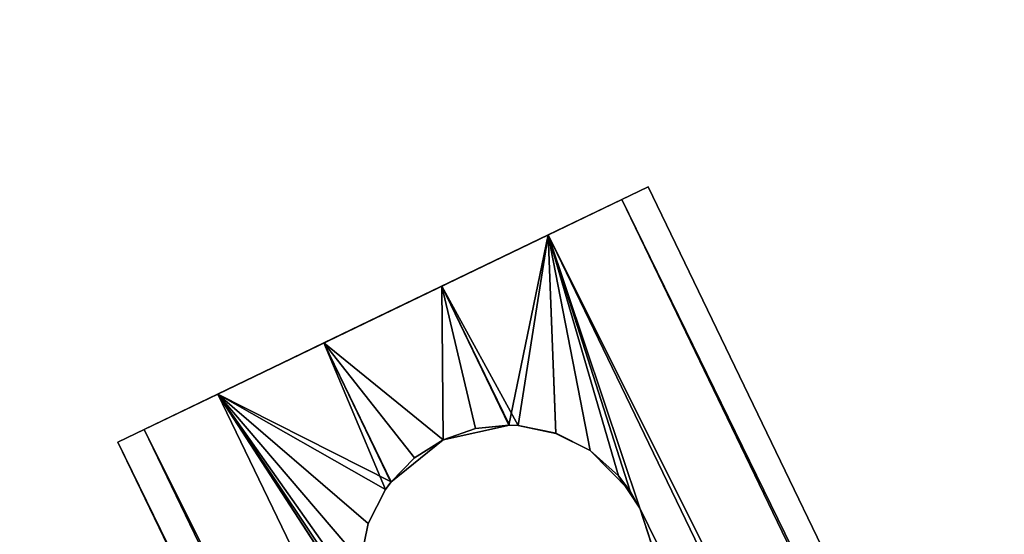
# Model space of a CAD drawing. Header units: millimetres. Extents: x 19 to 320, y 30 to 331.
# Tile 57 of 141: x 215.19 to 221.88, y 80.32 to 83.82. Entities that reach past the tile are written whole.
import ezdxf

# ---------------------------------------------------------------- set-up
doc = ezdxf.new("R2010")
doc.units = ezdxf.units.MM
doc.header["$LTSCALE"] = 25.4
doc.layers.get('0').update_dxf_attribs({"true_color": 0xff5454})

# ---------------------------------------------------------------- blocks, each defined once
blk = doc.blocks.new('CAMERON-9685.STL')
at = {"color": 254, "true_color": 0xe3e2e8}
mesh = blk.add_polyface(dxfattribs=at)
corners = [(24.1745, 143.2545, 391.3453), (20.1286, 172.4337, 391.3453), (19.6294, 172.4055, 391.3453), (24.6586, 143.3796, 391.3453), (34.3194, 115.5504, 391.3453), (34.7698, 115.7675, 391.3453), (49.6741, 90.3578, 391.3453), (50.0735, 90.6586, 391.3453), (69.6487, 68.6448, 391.3453), (69.9817, 69.0177, 391.3453), (93.4754, 51.2459, 391.3453), (93.7293, 51.6766, 391.3453), (120.2387, 38.8296, 391.3453), (120.4036, 39.3016, 391.3453), (148.91, 31.8732, 391.3453), (148.9797, 32.3683, 391.3453), (178.3875, 30.6439, 391.3453), (178.3593, 31.1431, 391.3453), (207.4134, 35.6731, 391.3453), (207.5385, 35.189, 391.3453), (235.0255, 45.7843, 391.3453), (235.2426, 45.3339, 391.3453), (260.1344, 61.088, 391.3453), (260.4352, 60.6886, 391.3453), (281.7753, 80.9962, 391.3453), (282.1482, 80.6632, 391.3453), (299.1164, 104.7438, 391.3453), (299.5472, 104.4899, 391.3453), (311.4914, 131.4181, 391.3453), (311.9634, 131.2532, 391.3453), (318.4247, 159.9942, 391.3453), (318.9199, 159.9245, 391.3453), (319.6499, 189.3738, 391.3453), (320.1491, 189.402, 391.3453), (20.8587, 201.883, 391.3453), (21.3538, 201.8133, 391.3453), (27.8151, 230.5543, 391.3453), (28.2871, 230.3894, 391.3453), (40.2314, 257.3176, 391.3453), (40.6621, 257.0638, 391.3453), (57.6303, 281.1443, 391.3453), (58.0033, 280.8113, 391.3453), (79.3433, 301.1189, 391.3453), (79.6441, 300.7195, 391.3453), (104.5359, 316.4736, 391.3453), (104.7531, 316.0232, 391.3453), (132.24, 326.6185, 391.3453), (132.3651, 326.1344, 391.3453), (161.391, 331.1636, 391.3453), (161.4192, 330.6644, 391.3453), (190.8685, 329.9344, 391.3453), (190.7988, 329.4392, 391.3453), (219.3749, 322.5059, 391.3453), (219.5399, 322.9779, 391.3453), (246.0493, 310.1309, 391.3453), (246.3031, 310.5616, 391.3453), (269.7968, 292.7898, 391.3453), (270.1299, 293.1627, 391.3453), (289.705, 271.1489, 391.3453), (290.1044, 271.4497, 391.3453), (305.0088, 246.04, 391.3453), (305.4591, 246.2571, 391.3453), (315.1199, 218.4279, 391.3453), (315.604, 218.553, 391.3453)]
mesh.append_faces([[corners[k] for k in face] for face in [(0, 1, 2), (1, 0, 3), (3, 4, 5), (5, 6, 7), (7, 8, 9), (9, 10, 11), (11, 12, 13), (13, 14, 15), (15, 16, 17), (17, 16, 18), (18, 19, 20), (20, 21, 22), (22, 23, 24), (24, 25, 26), (26, 27, 28), (28, 29, 30), (30, 31, 32), (34, 35, 36), (36, 37, 38), (38, 39, 40), (40, 41, 42), (42, 43, 44), (44, 45, 46), (46, 47, 48), (48, 49, 50), (50, 52, 53), (53, 54, 55), (55, 56, 57), (57, 58, 59), (59, 60, 61), (61, 62, 63), (63, 32, 33)]], dxfattribs={"vtx0": -1, "vtx1": -1, "color": 254})
mesh.append_faces([[corners[k] for k in face] for face in [(3, 0, 4), (5, 4, 6), (7, 6, 8), (9, 8, 10), (11, 10, 12), (13, 12, 14), (15, 14, 16), (18, 16, 19), (20, 19, 21), (22, 21, 23), (24, 23, 25), (26, 25, 27), (28, 27, 29), (30, 29, 31), (32, 31, 33), (1, 34, 2), (34, 1, 35), (36, 35, 37), (38, 37, 39), (40, 39, 41), (42, 41, 43), (44, 43, 45), (46, 45, 47), (48, 47, 49), (50, 49, 51), (50, 51, 52), (53, 52, 54), (55, 54, 56), (57, 56, 58), (59, 58, 60), (61, 60, 62), (63, 62, 32)]], dxfattribs={"vtx0": -1, "vtx2": -1, "color": 254})
at = {"color": 7, "true_color": 0xffffff}
mesh = blk.add_polyface(dxfattribs=at)
corners = [(26.1322, 143.7604, 8.8453), (22.8609, 201.6012, 8.8453), (21.6482, 172.5197, 8.8453), (29.7239, 229.8873, 8.8453), (36.1408, 116.4284, 8.8453), (41.9733, 256.291, 8.8453), (51.2892, 91.5743, 8.8453), (59.1385, 279.7976, 8.8453), (70.9954, 70.153, 8.8453), (80.5598, 299.5038, 8.8453), (94.502, 52.9878, 8.8453), (105.414, 314.6522, 8.8453), (120.9057, 40.7384, 8.8453), (132.7459, 324.6608, 8.8453), (149.1918, 33.8754, 8.8453), (161.5052, 329.1449, 8.8453), (178.2733, 32.6626, 8.8453), (190.5867, 327.9321, 8.8453), (207.0327, 37.1467, 8.8453), (218.8728, 321.0691, 8.8453), (234.3646, 47.1553, 8.8453), (245.2765, 308.8197, 8.8453), (259.2187, 62.3037, 8.8453), (268.7831, 291.6545, 8.8453), (280.64, 82.0099, 8.8453), (288.4893, 270.2332, 8.8453), (297.8052, 105.5165, 8.8453), (303.6378, 245.3791, 8.8453), (310.0547, 131.9202, 8.8453), (313.6463, 218.0471, 8.8453), (316.9176, 160.2063, 8.8453), (318.1304, 189.2878, 8.8453)]
mesh.append_faces([[corners[k] for k in face] for face in [(0, 1, 2), (29, 30, 31)]], dxfattribs={"vtx0": -1, "color": 7})
mesh.append_faces([[corners[k] for k in face] for face in [(1, 0, 3), (3, 4, 5), (5, 6, 7), (7, 8, 9), (9, 10, 11), (11, 12, 13), (13, 14, 15), (15, 16, 17), (17, 18, 19), (19, 20, 21), (21, 22, 23), (23, 24, 25), (25, 26, 27), (27, 28, 29)]], dxfattribs={"vtx0": -1, "vtx1": -1, "color": 7})
mesh.append_faces([[corners[k] for k in face] for face in [(3, 0, 4), (5, 4, 6), (7, 6, 8), (9, 8, 10), (11, 10, 12), (13, 12, 14), (15, 14, 16), (17, 16, 18), (19, 18, 20), (21, 20, 22), (23, 22, 24), (25, 24, 26), (27, 26, 28), (29, 28, 30)]], dxfattribs={"vtx0": -1, "vtx2": -1, "color": 7})
mesh = blk.add_polyface(dxfattribs=at)
corners = [(24.274, 201.4023, 8.3453), (27.5138, 144.1173, 8.3453), (23.0729, 172.6002, 8.3453), (31.071, 229.4165, 8.3453), (37.4262, 117.0481, 8.3453), (43.2027, 255.5665, 8.3453), (52.4291, 92.4328, 8.3453), (60.2029, 278.8471, 8.3453), (71.9459, 71.2174, 8.3453), (81.4183, 298.3639, 8.3453), (95.2266, 54.2172, 8.3453), (106.0336, 313.3668, 8.3453), (121.3765, 42.0855, 8.3453), (133.1028, 323.2792, 8.3453), (149.3908, 35.2885, 8.3453), (161.5858, 327.7201, 8.3453), (178.1928, 34.0874, 8.3453), (190.3878, 326.519, 8.3453), (206.6757, 38.5283, 8.3453), (218.402, 319.722, 8.3453), (233.7449, 48.4407, 8.3453), (244.552, 307.5903, 8.3453), (258.3602, 63.4436, 8.3453), (267.8327, 290.5901, 8.3453), (279.5756, 82.9603, 8.3453), (287.3495, 269.3747, 8.3453), (296.5758, 106.2411, 8.3453), (302.3523, 244.7594, 8.3453), (308.7076, 132.391, 8.3453), (312.2647, 217.6902, 8.3453), (315.5045, 160.4052, 8.3453), (316.7057, 189.2073, 8.3453)]
mesh.append_faces([[corners[k] for k in face] for face in [(0, 1, 2), (30, 29, 31)]], dxfattribs={"vtx0": -1, "color": 7})
mesh.append_faces([[corners[k] for k in face] for face in [(1, 3, 4), (4, 5, 6), (6, 7, 8), (8, 9, 10), (10, 11, 12), (12, 13, 14), (14, 15, 16), (16, 17, 18), (18, 19, 20), (20, 21, 22), (22, 23, 24), (24, 25, 26), (26, 27, 28), (28, 29, 30)]], dxfattribs={"vtx0": -1, "vtx1": -1, "color": 7})
mesh.append_faces([[corners[k] for k in face] for face in [(1, 0, 3), (4, 3, 5), (6, 5, 7), (8, 7, 9), (10, 9, 11), (12, 11, 13), (14, 13, 15), (16, 15, 17), (18, 17, 19), (20, 19, 21), (22, 21, 23), (24, 23, 25), (26, 25, 27), (28, 27, 29)]], dxfattribs={"vtx0": -1, "vtx2": -1, "color": 7})
mesh = blk.add_polyface(dxfattribs=at)
corners = [(52.3305, 204.9858, 398.156), (50.7545, 166.5194, 398.156), (49.9899, 185.8162, 398.156), (54.6047, 147.5951, 398.156), (57.7159, 223.5317, 398.156), (61.4407, 129.5335, 398.156), (66.0066, 240.9736, 398.156), (71.0854, 112.8024, 398.156), (76.9877, 256.8596, 398.156), (83.2891, 97.835, 398.156), (90.3749, 270.7785, 398.156), (97.7357, 85.0191, 398.156), (105.8215, 282.3696, 398.156), (114.0511, 74.6865, 398.156), (122.9275, 291.3329, 398.156), (131.8126, 67.1049, 398.156), (141.2497, 297.436, 398.156), (150.5603, 62.4707, 398.156), (160.3137, 300.5211, 398.156), (169.8086, 60.9038, 398.156), (169.9699, 300.9037, 398.156), (189.059, 62.4448, 398.156), (179.6256, 300.5081, 398.156), (198.6854, 297.3974, 398.156), (207.8129, 67.0539, 398.156), (216.9994, 291.2697, 398.156), (225.5846, 74.6116, 398.156), (234.0933, 282.2834, 398.156), (241.9138, 84.9222, 398.156), (249.5243, 270.6715, 398.156), (256.3777, 97.7187, 398.156), (262.8929, 256.7347, 398.156), (268.6015, 112.6696, 398.156), (273.8526, 240.8339, 398.156), (278.2687, 129.3878, 398.156), (282.1198, 223.3809, 398.156), (285.129, 147.4402, 398.156), (287.4803, 204.8278, 398.156), (289.0046, 166.3593, 398.156), (289.7952, 185.6551, 398.156)]
mesh.append_faces([[corners[k] for k in face] for face in [(0, 1, 2), (38, 37, 39)]], dxfattribs={"vtx0": -1, "color": 7})
mesh.append_faces([[corners[k] for k in face] for face in [(1, 0, 3), (3, 4, 5), (5, 6, 7), (7, 8, 9), (9, 10, 11), (11, 12, 13), (13, 14, 15), (15, 16, 17), (17, 18, 19), (19, 20, 21), (21, 23, 24), (24, 25, 26), (26, 27, 28), (28, 29, 30), (30, 31, 32), (32, 33, 34), (34, 35, 36), (36, 37, 38)]], dxfattribs={"vtx0": -1, "vtx1": -1, "color": 7})
mesh.append_faces([[corners[k] for k in face] for face in [(3, 0, 4), (5, 4, 6), (7, 6, 8), (9, 8, 10), (11, 10, 12), (13, 12, 14), (15, 14, 16), (17, 16, 18), (19, 18, 20), (21, 20, 22), (21, 22, 23), (24, 23, 25), (26, 25, 27), (28, 27, 29), (30, 29, 31), (32, 31, 33), (34, 33, 35), (36, 35, 37)]], dxfattribs={"vtx0": -1, "vtx2": -1, "color": 7})
mesh = blk.add_polyface(dxfattribs=at)
corners = [(50.7545, 166.5194, 399.156), (52.3305, 204.9858, 399.156), (49.9899, 185.8162, 399.156), (54.6047, 147.5951, 399.156), (57.7159, 223.5317, 399.156), (61.4407, 129.5335, 399.156), (66.0066, 240.9736, 399.156), (71.0854, 112.8024, 399.156), (76.9877, 256.8596, 399.156), (83.2891, 97.835, 399.156), (90.3749, 270.7785, 399.156), (97.7357, 85.0191, 399.156), (105.8215, 282.3696, 399.156), (114.0511, 74.6865, 399.156), (122.9275, 291.3329, 399.156), (131.8126, 67.1049, 399.156), (141.2497, 297.436, 399.156), (150.5603, 62.4707, 399.156), (160.3137, 300.5211, 399.156), (169.8086, 60.9038, 399.156), (169.9699, 300.9037, 399.156), (189.059, 62.4448, 399.156), (179.6256, 300.5081, 399.156), (198.6854, 297.3974, 399.156), (207.8129, 67.0539, 399.156), (216.9994, 291.2697, 399.156), (225.5846, 74.6116, 399.156), (234.0933, 282.2834, 399.156), (241.9138, 84.9222, 399.156), (249.5243, 270.6715, 399.156), (256.3777, 97.7187, 399.156), (262.8929, 256.7347, 399.156), (268.6015, 112.6696, 399.156), (273.8526, 240.8339, 399.156), (278.2687, 129.3878, 399.156), (282.1198, 223.3809, 399.156), (285.129, 147.4402, 399.156), (287.4803, 204.8278, 399.156), (289.0046, 166.3593, 399.156), (289.7952, 185.6551, 399.156)]
mesh.append_faces([[corners[k] for k in face] for face in [(0, 1, 2), (37, 38, 39)]], dxfattribs={"vtx0": -1, "color": 7})
mesh.append_faces([[corners[k] for k in face] for face in [(1, 3, 4), (4, 5, 6), (6, 7, 8), (8, 9, 10), (10, 11, 12), (12, 13, 14), (14, 15, 16), (16, 17, 18), (18, 19, 20), (20, 21, 22), (22, 21, 23), (23, 24, 25), (25, 26, 27), (27, 28, 29), (29, 30, 31), (31, 32, 33), (33, 34, 35), (35, 36, 37)]], dxfattribs={"vtx0": -1, "vtx1": -1, "color": 7})
mesh.append_faces([[corners[k] for k in face] for face in [(1, 0, 3), (4, 3, 5), (6, 5, 7), (8, 7, 9), (10, 9, 11), (12, 11, 13), (14, 13, 15), (16, 15, 17), (18, 17, 19), (20, 19, 21), (23, 21, 24), (25, 24, 26), (27, 26, 28), (29, 28, 30), (31, 30, 32), (33, 32, 34), (35, 34, 36), (37, 36, 38)]], dxfattribs={"vtx0": -1, "vtx2": -1, "color": 7})
at = {"color": 254, "true_color": 0xe3e2e8}
mesh = blk.add_polyface(dxfattribs=at)
corners = [(44.4994, 97.7112, 6.3453), (41.3779, 102.5769, 6.3453), (34.3194, 115.5504, 6.3453), (43.3389, 99.4467, 6.3453), (45.376, 96.3655, 6.3453), (46.1683, 95.2488, 6.3453), (47.4882, 93.3353, 6.3453), (47.8859, 92.8196, 6.3453), (49.6741, 90.3578, 6.3453), (49.6509, 90.4252, 6.3453), (51.463, 88.0659, 6.3453), (51.9324, 87.4348, 6.3453), (54.1813, 84.6993, 6.3453), (54.2618, 84.5682, 6.3453), (56.9953, 81.4121, 6.3453), (56.6608, 81.7596, 6.3453), (59.1281, 79.0107, 6.3453), (59.2379, 78.9239, 6.3453), (61.662, 76.3231, 6.3453), (60.8283, 77.2247, 6.3453), (62.803, 75.1864, 6.3453), (64.2611, 73.6986, 6.3453), (64.816, 73.1854, 6.3453), (66.9239, 71.1386, 6.3453), (67.7165, 70.4304, 6.3453), (69.6487, 68.6448, 6.3453), (69.6406, 68.6815, 6.3453), (71.5943, 66.9664, 6.3453), (72.4338, 66.2186, 6.3453), (75.5418, 63.6767, 6.3453), (75.2777, 63.8614, 6.3453), (78.1785, 61.5748, 6.3453), (79.5992, 60.5238, 6.3453), (81.1347, 59.3601, 6.3453), (83.2639, 57.8603, 6.3453), (84.1442, 57.2185, 6.3453), (85.6289, 56.2289, 6.3453), (87.2054, 55.1515, 6.3453), (88.0242, 54.6431, 6.3453), (90.3165, 53.1602, 6.3453), (92.3763, 51.9256, 6.3453), (93.4754, 51.2459, 6.3453), (94.586, 50.6231, 6.3453), (96.6804, 49.4096, 6.3453), (96.818, 49.3582, 6.3453), (99.9295, 47.6526, 6.3453), (101.3583, 46.9368, 6.3453), (103.2207, 45.9758, 6.3453), (103.9149, 45.6595, 6.3453), (106.552, 44.3803, 6.3453), (105.9792, 44.6718, 6.3453), (110.41, 42.6798, 6.3453), (109.9216, 42.8671, 6.3453), (113.3272, 41.437, 6.3453), (112.6484, 41.7379, 6.3453), (114.9022, 40.8321, 6.3453), (116.7669, 40.0909, 6.3453), (117.4333, 39.8647, 6.3453), (120.2387, 38.8296, 6.3453), (119.9809, 38.9432, 6.3453), (125.1247, 37.2383, 6.3453), (123.7403, 37.6539, 6.3453), (127.2697, 36.5645, 6.3453), (130.0855, 35.7855, 6.3453), (130.8248, 35.562, 6.3453), (132.5563, 35.1304, 6.3453), (134.4035, 34.6471, 6.3453), (135.0363, 34.5176, 6.3453), (141.6227, 33.0821, 6.3453), (145.1041, 32.4809, 6.3453), (145.2589, 32.4329, 6.3453), (147.2397, 32.1401, 6.3453), (148.91, 31.8732, 6.3453), (149.3795, 31.83, 6.3453), (152.5737, 31.4032, 6.3453), (153.6717, 31.3022, 6.3453), (156.2478, 31.0233, 6.3453), (156.6336, 31.0107, 6.3453), (159.9302, 30.7336, 6.3453), (159.6002, 30.7779, 6.3453), (162.5715, 30.6038, 6.3453), (163.6186, 30.5344, 6.3453), (165.5452, 30.4884, 6.3453), (167.3107, 30.4258, 6.3453), (171.5982, 30.4354, 6.3453), (171.0044, 30.4079, 6.3453), (178.3875, 30.6439, 6.3453), (177.648, 30.6259, 6.3453), (181.8623, 30.9028, 6.3453), (182.0725, 30.8977, 6.3453), (183.9659, 31.0856, 6.3453), (185.7502, 31.2419, 6.3453), (186.0672, 31.2979, 6.3453), (193.0746, 32.2004, 6.3453), (193.5603, 32.2992, 6.3453), (200.3432, 33.5172, 6.3453), (206.2878, 34.8942, 6.3453), (203.9511, 34.3089, 6.3453), (207.5385, 35.189, 6.3453), (209.2049, 35.6525, 6.3453), (211.1031, 36.1568, 6.3453), (211.2541, 36.2228, 6.3453), (214.643, 37.2119, 6.3453), (213.7178, 36.95, 6.3453), (216.1678, 37.7188, 6.3453), (218.1559, 38.3535, 6.3453), (218.6042, 38.5293, 6.3453), (221.6397, 39.5809, 6.3453), (221.0268, 39.3814, 6.3453), (225.8304, 41.2105, 6.3453), (225.0924, 40.8935, 6.3453), (228.5118, 42.2904, 6.3453), (228.8314, 42.45, 6.3453), (231.8959, 43.7709, 6.3453), (231.8053, 43.7541, 6.3453), (233.5244, 44.5432, 6.3453), (235.2426, 45.3339, 6.3453)]
mesh.append_faces([[corners[k] for k in face] for face in [(0, 1, 2), (113, 115, 116)]], dxfattribs={"vtx0": -1, "color": 254})
mesh.append_faces([[corners[k] for k in face] for face in [(1, 0, 3), (3, 0, 4), (4, 5, 6), (6, 7, 8), (8, 10, 11), (11, 12, 13), (13, 14, 15), (15, 14, 16), (16, 17, 18), (18, 20, 21), (21, 22, 23), (23, 24, 25), (25, 27, 28), (28, 29, 30), (30, 29, 31), (31, 32, 33), (33, 34, 35), (35, 36, 37), (37, 38, 39), (39, 40, 41), (41, 42, 43), (43, 44, 45), (45, 46, 47), (47, 48, 49), (49, 51, 52), (52, 51, 53), (53, 55, 56), (56, 57, 58), (58, 60, 61), (61, 60, 62), (62, 63, 64), (64, 65, 66), (66, 67, 68), (68, 69, 70), (70, 71, 72), (72, 73, 74), (74, 75, 76), (76, 77, 78), (78, 80, 81), (81, 82, 83), (83, 84, 85), (85, 84, 86), (86, 88, 89), (89, 90, 91), (91, 92, 93), (93, 94, 95), (95, 96, 97), (97, 96, 98), (98, 99, 100), (100, 101, 102), (102, 104, 105), (105, 106, 107), (107, 109, 110), (110, 109, 111), (111, 112, 113)]], dxfattribs={"vtx0": -1, "vtx1": -1, "color": 254})
mesh.append_faces([[corners[k] for k in face] for face in [(4, 0, 5), (6, 5, 7), (8, 7, 9), (8, 9, 10), (11, 10, 12), (13, 12, 14), (16, 14, 17), (18, 17, 19), (18, 19, 20), (21, 20, 22), (23, 22, 24), (25, 24, 26), (25, 26, 27), (28, 27, 29), (31, 29, 32), (33, 32, 34), (35, 34, 36), (37, 36, 38), (39, 38, 40), (41, 40, 42), (43, 42, 44), (45, 44, 46), (47, 46, 48), (49, 48, 50), (49, 50, 51), (53, 51, 54), (53, 54, 55), (56, 55, 57), (58, 57, 59), (58, 59, 60), (62, 60, 63), (64, 63, 65), (66, 65, 67), (68, 67, 69), (70, 69, 71), (72, 71, 73), (74, 73, 75), (76, 75, 77), (78, 77, 79), (78, 79, 80), (81, 80, 82), (83, 82, 84), (86, 84, 87), (86, 87, 88), (89, 88, 90), (91, 90, 92), (93, 92, 94), (95, 94, 96), (98, 96, 99), (100, 99, 101), (102, 101, 103), (102, 103, 104), (105, 104, 106), (107, 106, 108), (107, 108, 109), (111, 109, 112), (113, 112, 114), (113, 114, 115)]], dxfattribs={"vtx0": -1, "vtx2": -1, "color": 254})
at = {"color": 7, "true_color": 0xffffff}
mesh = blk.add_polyface(dxfattribs=at)
corners = [(216.5325, 81.2746, 385.0183), (218.0567, 82.0094, 384.6321), (217.2549, 81.6229, 384.6321), (218.7791, 82.3576, 385.0183), (216.0326, 81.0337, 385.7142), (219.279, 82.5986, 385.7142), (215.8542, 80.9476, 386.582), (219.4574, 82.6846, 386.582), (216.0326, 81.0337, 387.4498), (219.279, 82.5986, 387.4498), (216.5325, 81.2746, 388.1457), (218.7791, 82.3576, 388.1457), (217.2549, 81.6229, 388.5318), (218.0567, 82.0094, 388.5318)]
mesh.append_faces([[corners[k] for k in face] for face in [(0, 1, 2), (11, 12, 13)]], dxfattribs={"vtx0": -1, "color": 7})
mesh.append_faces([[corners[k] for k in face] for face in [(1, 0, 3), (3, 4, 5), (5, 6, 7), (7, 8, 9), (9, 10, 11)]], dxfattribs={"vtx0": -1, "vtx1": -1, "color": 7})
mesh.append_faces([[corners[k] for k in face] for face in [(3, 0, 4), (5, 4, 6), (7, 6, 8), (9, 8, 10), (11, 10, 12)]], dxfattribs={"vtx0": -1, "vtx2": -1, "color": 7})
mesh = blk.add_polyface(dxfattribs=at)
corners = [(219.279, 82.5986, 385.7142), (236.8271, 46.6527, 386.582), (236.6487, 46.5667, 385.7142), (219.4574, 82.6846, 386.582)]
mesh.append_faces([[corners[k] for k in face] for face in [(0, 1, 2), (1, 0, 3)]], dxfattribs={"vtx0": -1, "color": 7})
mesh = blk.add_polyface(dxfattribs=at)
corners = [(236.8271, 46.6527, 386.582), (219.279, 82.5986, 387.4498), (236.6487, 46.5667, 387.4498), (219.4574, 82.6846, 386.582)]
mesh.append_faces([[corners[k] for k in face] for face in [(0, 1, 2), (1, 0, 3)]], dxfattribs={"vtx0": -1, "color": 7})
mesh = blk.add_polyface(dxfattribs=at)
corners = [(218.7791, 82.3576, 385.0183), (236.6487, 46.5667, 385.7142), (236.1487, 46.3258, 385.0183), (219.279, 82.5986, 385.7142)]
mesh.append_faces([[corners[k] for k in face] for face in [(0, 1, 2), (1, 0, 3)]], dxfattribs={"vtx0": -1, "color": 7})
mesh = blk.add_polyface(dxfattribs=at)
corners = [(236.6487, 46.5667, 387.4498), (218.7791, 82.3576, 388.1457), (236.1487, 46.3258, 388.1457), (219.279, 82.5986, 387.4498)]
mesh.append_faces([[corners[k] for k in face] for face in [(0, 1, 2), (1, 0, 3)]], dxfattribs={"vtx0": -1, "color": 7})
mesh = blk.add_polyface(dxfattribs=at)
corners = [(218.7791, 82.3576, 385.0183), (218.5745, 81.0618, 384.6455), (218.0567, 82.0094, 384.6321)]
mesh.append_faces([[corners[k] for k in face] for face in [(0, 1, 2)]], dxfattribs={"color": 7})
mesh = blk.add_polyface(dxfattribs=at)
corners = [(218.7791, 82.3576, 388.1457), (218.0567, 82.0094, 388.5318), (218.5122, 81.0645, 388.5318)]
mesh.append_faces([[corners[k] for k in face] for face in [(0, 1, 2)]], dxfattribs={"color": 7})
mesh = blk.add_polyface(dxfattribs=at)
corners = [(218.7791, 82.3576, 388.1457), (218.5122, 81.0645, 388.5318), (218.575, 81.0617, 388.5184)]
mesh.append_faces([[corners[k] for k in face] for face in [(0, 1, 2)]], dxfattribs={"color": 7})
mesh = blk.add_polyface(dxfattribs=at)
corners = [(218.8305, 81.0084, 384.7113), (218.5745, 81.0618, 384.6455), (218.7791, 82.3576, 385.0183)]
mesh.append_faces([[corners[k] for k in face] for face in [(0, 1, 2)]], dxfattribs={"color": 7})
mesh = blk.add_polyface(dxfattribs=at)
corners = [(218.8303, 81.0085, 388.4528), (218.7791, 82.3576, 388.1457), (218.575, 81.0617, 388.5184)]
mesh.append_faces([[corners[k] for k in face] for face in [(0, 1, 2)]], dxfattribs={"color": 7})
mesh = blk.add_polyface(dxfattribs=at)
corners = [(219.401, 80.4988, 384.8499), (219.2557, 80.7197, 384.8302), (218.7791, 82.3576, 385.0183)]
mesh.append_faces([[corners[k] for k in face] for face in [(0, 1, 2)]], dxfattribs={"color": 7})
mesh = blk.add_polyface(dxfattribs=at)
corners = [(219.2557, 80.7197, 384.8302), (219.0632, 80.891, 384.7792), (218.7791, 82.3576, 385.0183)]
mesh.append_faces([[corners[k] for k in face] for face in [(0, 1, 2)]], dxfattribs={"color": 7})
mesh = blk.add_polyface(dxfattribs=at)
corners = [(219.0632, 80.891, 384.7792), (218.8305, 81.0084, 384.7113), (218.7791, 82.3576, 385.0183)]
mesh.append_faces([[corners[k] for k in face] for face in [(0, 1, 2)]], dxfattribs={"color": 7})
mesh = blk.add_polyface(dxfattribs=at)
corners = [(219.0632, 80.891, 388.3848), (218.7791, 82.3576, 388.1457), (218.8303, 81.0085, 388.4528)]
mesh.append_faces([[corners[k] for k in face] for face in [(0, 1, 2)]], dxfattribs={"color": 7})
mesh = blk.add_polyface(dxfattribs=at)
corners = [(219.3358, 80.614, 388.3191), (218.7791, 82.3576, 388.1457), (219.0632, 80.891, 388.3848)]
mesh.append_faces([[corners[k] for k in face] for face in [(0, 1, 2)]], dxfattribs={"color": 7})
mesh = blk.add_polyface(dxfattribs=at)
corners = [(219.4012, 80.4985, 388.314), (218.7791, 82.3576, 388.1457), (219.3358, 80.614, 388.3191)]
mesh.append_faces([[corners[k] for k in face] for face in [(0, 1, 2)]], dxfattribs={"color": 7})
mesh = blk.add_polyface(dxfattribs=at)
corners = [(236.1487, 46.3258, 385.0183), (219.401, 80.4988, 384.8499), (218.7791, 82.3576, 385.0183)]
mesh.append_faces([[corners[k] for k in face] for face in [(0, 1, 2)]], dxfattribs={"color": 7})
mesh = blk.add_polyface(dxfattribs=at)
corners = [(236.1487, 46.3258, 388.1457), (218.7791, 82.3576, 388.1457), (219.4012, 80.4985, 388.314)]
mesh.append_faces([[corners[k] for k in face] for face in [(0, 1, 2)]], dxfattribs={"color": 7})
mesh = blk.add_polyface(dxfattribs=at)
corners = [(218.0659, 80.9653, 384.582), (217.2549, 81.6229, 384.6321), (218.0567, 82.0094, 384.6321)]
mesh.append_faces([[corners[k] for k in face] for face in [(0, 1, 2)]], dxfattribs={"color": 7})
mesh = blk.add_polyface(dxfattribs=at)
corners = [(218.0659, 80.9653, 388.582), (218.0567, 82.0094, 388.5318), (217.2549, 81.6229, 388.5318)]
mesh.append_faces([[corners[k] for k in face] for face in [(0, 1, 2)]], dxfattribs={"color": 7})
mesh = blk.add_polyface(dxfattribs=at)
corners = [(218.5745, 81.0618, 384.6455), (218.5149, 81.0644, 384.6327), (218.0567, 82.0094, 384.6321)]
mesh.append_faces([[corners[k] for k in face] for face in [(0, 1, 2)]], dxfattribs={"color": 7})
mesh = blk.add_polyface(dxfattribs=at)
corners = [(218.5149, 81.0644, 384.6327), (218.2845, 81.041, 384.5952), (218.0567, 82.0094, 384.6321)]
mesh.append_faces([[corners[k] for k in face] for face in [(0, 1, 2)]], dxfattribs={"color": 7})
mesh = blk.add_polyface(dxfattribs=at)
corners = [(218.2845, 81.041, 384.5952), (218.0659, 80.9653, 384.582), (218.0567, 82.0094, 384.6321)]
mesh.append_faces([[corners[k] for k in face] for face in [(0, 1, 2)]], dxfattribs={"color": 7})
mesh = blk.add_polyface(dxfattribs=at)
corners = [(218.2842, 81.0409, 388.5688), (218.0567, 82.0094, 388.5318), (218.0659, 80.9653, 388.582)]
mesh.append_faces([[corners[k] for k in face] for face in [(0, 1, 2)]], dxfattribs={"color": 7})
mesh = blk.add_polyface(dxfattribs=at)
corners = [(218.5122, 81.0645, 388.5318), (218.0567, 82.0094, 388.5318), (218.2842, 81.0409, 388.5688)]
mesh.append_faces([[corners[k] for k in face] for face in [(0, 1, 2)]], dxfattribs={"color": 7})
mesh = blk.add_polyface(dxfattribs=at)
corners = [(217.7104, 80.678, 384.6321), (216.5325, 81.2746, 385.0183), (217.2549, 81.6229, 384.6321)]
mesh.append_faces([[corners[k] for k in face] for face in [(0, 1, 2)]], dxfattribs={"color": 7})
mesh = blk.add_polyface(dxfattribs=at)
corners = [(217.6737, 80.6275, 388.5185), (217.2549, 81.6229, 388.5318), (216.5325, 81.2746, 388.1457)]
mesh.append_faces([[corners[k] for k in face] for face in [(0, 1, 2)]], dxfattribs={"color": 7})
mesh = blk.add_polyface(dxfattribs=at)
corners = [(218.0659, 80.9653, 384.582), (217.8709, 80.8417, 384.5952), (217.2549, 81.6229, 384.6321)]
mesh.append_faces([[corners[k] for k in face] for face in [(0, 1, 2)]], dxfattribs={"color": 7})
mesh = blk.add_polyface(dxfattribs=at)
corners = [(217.8709, 80.8417, 384.5952), (217.7104, 80.678, 384.6321), (217.2549, 81.6229, 384.6321)]
mesh.append_faces([[corners[k] for k in face] for face in [(0, 1, 2)]], dxfattribs={"color": 7})
mesh = blk.add_polyface(dxfattribs=at)
corners = [(217.7088, 80.6759, 388.5313), (217.2549, 81.6229, 388.5318), (217.6737, 80.6275, 388.5185)]
mesh.append_faces([[corners[k] for k in face] for face in [(0, 1, 2)]], dxfattribs={"color": 7})
mesh = blk.add_polyface(dxfattribs=at)
corners = [(217.8706, 80.8415, 388.5688), (217.2549, 81.6229, 388.5318), (217.7088, 80.6759, 388.5313)]
mesh.append_faces([[corners[k] for k in face] for face in [(0, 1, 2)]], dxfattribs={"color": 7})
mesh = blk.add_polyface(dxfattribs=at)
corners = [(218.0659, 80.9653, 388.582), (217.2549, 81.6229, 388.5318), (217.8706, 80.8415, 388.5688)]
mesh.append_faces([[corners[k] for k in face] for face in [(0, 1, 2)]], dxfattribs={"color": 7})
mesh = blk.add_polyface(dxfattribs=at)
corners = [(233.9022, 45.2428, 388.1457), (216.0326, 81.0337, 387.4498), (233.4023, 45.0018, 387.4498), (216.5325, 81.2746, 388.1457)]
mesh.append_faces([[corners[k] for k in face] for face in [(0, 1, 2), (1, 0, 3)]], dxfattribs={"vtx0": -1, "color": 7})
mesh = blk.add_polyface(dxfattribs=at)
corners = [(216.0326, 81.0337, 385.7142), (233.9022, 45.2428, 385.0183), (233.4023, 45.0018, 385.7142), (216.5325, 81.2746, 385.0183)]
mesh.append_faces([[corners[k] for k in face] for face in [(0, 1, 2), (1, 0, 3)]], dxfattribs={"vtx0": -1, "color": 7})
mesh = blk.add_polyface(dxfattribs=at)
corners = [(217.7104, 80.678, 384.6321), (217.6735, 80.6272, 384.6456), (216.5325, 81.2746, 385.0183)]
mesh.append_faces([[corners[k] for k in face] for face in [(0, 1, 2)]], dxfattribs={"color": 7})
mesh = blk.add_polyface(dxfattribs=at)
corners = [(217.6735, 80.6272, 384.6456), (217.5561, 80.3942, 384.7112), (216.5325, 81.2746, 385.0183)]
mesh.append_faces([[corners[k] for k in face] for face in [(0, 1, 2)]], dxfattribs={"color": 7})
mesh = blk.add_polyface(dxfattribs=at)
corners = [(217.5561, 80.3942, 384.7112), (217.503, 80.1389, 384.7792), (216.5325, 81.2746, 385.0183)]
mesh.append_faces([[corners[k] for k in face] for face in [(0, 1, 2)]], dxfattribs={"color": 7})
mesh = blk.add_polyface(dxfattribs=at)
corners = [(217.5499, 79.7531, 384.8449), (216.5325, 81.2746, 385.0183), (217.503, 80.1389, 384.7792)]
mesh.append_faces([[corners[k] for k in face] for face in [(0, 1, 2)]], dxfattribs={"color": 7})
mesh = blk.add_polyface(dxfattribs=at)
corners = [(217.5995, 79.63, 384.8499), (216.5325, 81.2746, 385.0183), (217.5499, 79.7531, 384.8449)]
mesh.append_faces([[corners[k] for k in face] for face in [(0, 1, 2)]], dxfattribs={"color": 7})
mesh = blk.add_polyface(dxfattribs=at)
corners = [(217.5994, 79.6303, 388.314), (217.5171, 79.8815, 388.3337), (216.5325, 81.2746, 388.1457)]
mesh.append_faces([[corners[k] for k in face] for face in [(0, 1, 2)]], dxfattribs={"color": 7})
mesh = blk.add_polyface(dxfattribs=at)
corners = [(217.5171, 79.8815, 388.3337), (217.503, 80.1389, 388.3848), (216.5325, 81.2746, 388.1457)]
mesh.append_faces([[corners[k] for k in face] for face in [(0, 1, 2)]], dxfattribs={"color": 7})
mesh = blk.add_polyface(dxfattribs=at)
corners = [(217.6737, 80.6275, 388.5185), (216.5325, 81.2746, 388.1457), (217.556, 80.3941, 388.4527)]
mesh.append_faces([[corners[k] for k in face] for face in [(0, 1, 2)]], dxfattribs={"color": 7})
mesh = blk.add_polyface(dxfattribs=at)
corners = [(217.556, 80.3941, 388.4527), (216.5325, 81.2746, 388.1457), (217.503, 80.1389, 388.3848)]
mesh.append_faces([[corners[k] for k in face] for face in [(0, 1, 2)]], dxfattribs={"color": 7})
mesh = blk.add_polyface(dxfattribs=at)
corners = [(233.9022, 45.2428, 388.1457), (217.5994, 79.6303, 388.314), (216.5325, 81.2746, 388.1457)]
mesh.append_faces([[corners[k] for k in face] for face in [(0, 1, 2)]], dxfattribs={"color": 7})
mesh = blk.add_polyface(dxfattribs=at)
corners = [(233.9022, 45.2428, 385.0183), (216.5325, 81.2746, 385.0183), (217.5995, 79.63, 384.8499)]
mesh.append_faces([[corners[k] for k in face] for face in [(0, 1, 2)]], dxfattribs={"color": 7})
mesh = blk.add_polyface(dxfattribs=at)
corners = [(233.4023, 45.0018, 387.4498), (215.8542, 80.9476, 386.582), (233.2239, 44.9158, 386.582), (216.0326, 81.0337, 387.4498)]
mesh.append_faces([[corners[k] for k in face] for face in [(0, 1, 2), (1, 0, 3)]], dxfattribs={"vtx0": -1, "color": 7})
mesh = blk.add_polyface(dxfattribs=at)
corners = [(215.8542, 80.9476, 386.582), (233.4023, 45.0018, 385.7142), (233.2239, 44.9158, 386.582), (216.0326, 81.0337, 385.7142)]
mesh.append_faces([[corners[k] for k in face] for face in [(0, 1, 2), (1, 0, 3)]], dxfattribs={"vtx0": -1, "color": 7})
mesh = blk.add_polyface(dxfattribs=at)
corners = [(218.0659, 80.9653, 388.582), (218.2845, 81.041, 384.5952), (218.5149, 81.0644, 384.6327)]
mesh.append_faces([[corners[k] for k in face] for face in [(0, 1, 2)]], dxfattribs={"color": 7})
mesh = blk.add_polyface(dxfattribs=at)
corners = [(218.0659, 80.9653, 388.582), (218.5149, 81.0644, 384.6327), (218.2842, 81.0409, 388.5688)]
mesh.append_faces([[corners[k] for k in face] for face in [(0, 1, 2)]], dxfattribs={"color": 7})
mesh = blk.add_polyface(dxfattribs=at)
corners = [(218.0659, 80.9653, 388.582), (218.0659, 80.9653, 384.582), (218.2845, 81.041, 384.5952)]
mesh.append_faces([[corners[k] for k in face] for face in [(0, 1, 2)]], dxfattribs={"color": 7})
mesh = blk.add_polyface(dxfattribs=at)
corners = [(218.2842, 81.0409, 388.5688), (218.5149, 81.0644, 384.6327), (218.5122, 81.0645, 388.5318)]
mesh.append_faces([[corners[k] for k in face] for face in [(0, 1, 2)]], dxfattribs={"color": 7})
mesh = blk.add_polyface(dxfattribs=at)
corners = [(218.5122, 81.0645, 388.5318), (218.5149, 81.0644, 384.6327), (218.575, 81.0617, 388.5184)]
mesh.append_faces([[corners[k] for k in face] for face in [(0, 1, 2)]], dxfattribs={"color": 7})
mesh = blk.add_polyface(dxfattribs=at)
corners = [(218.575, 81.0617, 388.5184), (218.5149, 81.0644, 384.6327), (218.5745, 81.0618, 384.6455)]
mesh.append_faces([[corners[k] for k in face] for face in [(0, 1, 2)]], dxfattribs={"color": 7})
mesh = blk.add_polyface(dxfattribs=at)
corners = [(218.8305, 81.0084, 384.7113), (218.575, 81.0617, 388.5184), (218.5745, 81.0618, 384.6455), (218.8303, 81.0085, 388.4528)]
mesh.append_faces([[corners[k] for k in face] for face in [(0, 1, 2), (1, 0, 3)]], dxfattribs={"vtx0": -1, "color": 7})
mesh = blk.add_polyface(dxfattribs=at)
corners = [(219.0632, 80.891, 384.7792), (218.8303, 81.0085, 388.4528), (218.8305, 81.0084, 384.7113), (219.0632, 80.891, 388.3848)]
mesh.append_faces([[corners[k] for k in face] for face in [(0, 1, 2), (1, 0, 3)]], dxfattribs={"vtx0": -1, "color": 7})
mesh = blk.add_polyface(dxfattribs=at)
corners = [(218.0659, 80.9653, 384.582), (217.8706, 80.8415, 388.5688), (217.7088, 80.6759, 388.5313)]
mesh.append_faces([[corners[k] for k in face] for face in [(0, 1, 2)]], dxfattribs={"color": 7})
mesh = blk.add_polyface(dxfattribs=at)
corners = [(217.7088, 80.6759, 388.5313), (217.8709, 80.8417, 384.5952), (218.0659, 80.9653, 384.582)]
mesh.append_faces([[corners[k] for k in face] for face in [(0, 1, 2)]], dxfattribs={"color": 7})
mesh = blk.add_polyface(dxfattribs=at)
corners = [(218.0659, 80.9653, 388.582), (217.8706, 80.8415, 388.5688), (218.0659, 80.9653, 384.582)]
mesh.append_faces([[corners[k] for k in face] for face in [(0, 1, 2)]], dxfattribs={"color": 7})
mesh = blk.add_polyface(dxfattribs=at)
corners = [(217.8709, 80.8417, 384.5952), (217.7088, 80.6759, 388.5313), (217.7104, 80.678, 384.6321)]
mesh.append_faces([[corners[k] for k in face] for face in [(0, 1, 2)]], dxfattribs={"color": 7})
mesh = blk.add_polyface(dxfattribs=at)
corners = [(219.0632, 80.891, 384.7792), (219.3358, 80.614, 388.3191), (219.0632, 80.891, 388.3848)]
mesh.append_faces([[corners[k] for k in face] for face in [(0, 1, 2)]], dxfattribs={"color": 7})
mesh = blk.add_polyface(dxfattribs=at)
corners = [(219.3358, 80.614, 388.3191), (219.0632, 80.891, 384.7792), (219.2557, 80.7197, 384.8302)]
mesh.append_faces([[corners[k] for k in face] for face in [(0, 1, 2)]], dxfattribs={"color": 7})
mesh = blk.add_polyface(dxfattribs=at)
corners = [(219.2557, 80.7197, 384.8302), (219.4012, 80.4985, 388.314), (219.3358, 80.614, 388.3191)]
mesh.append_faces([[corners[k] for k in face] for face in [(0, 1, 2)]], dxfattribs={"color": 7})
mesh = blk.add_polyface(dxfattribs=at)
corners = [(219.2557, 80.7197, 384.8302), (219.401, 80.4988, 384.8499), (219.4012, 80.4985, 388.314)]
mesh.append_faces([[corners[k] for k in face] for face in [(0, 1, 2)]], dxfattribs={"color": 7})
mesh = blk.add_polyface(dxfattribs=at)
corners = [(217.7104, 80.678, 384.6321), (217.6737, 80.6275, 388.5185), (217.6735, 80.6272, 384.6456), (217.7088, 80.6759, 388.5313)]
mesh.append_faces([[corners[k] for k in face] for face in [(0, 1, 2), (1, 0, 3)]], dxfattribs={"vtx0": -1, "color": 7})
mesh = blk.add_polyface(dxfattribs=at)
corners = [(217.5561, 80.3942, 384.7112), (217.6737, 80.6275, 388.5185), (217.556, 80.3941, 388.4527), (217.6735, 80.6272, 384.6456)]
mesh.append_faces([[corners[k] for k in face] for face in [(0, 1, 2), (1, 0, 3)]], dxfattribs={"vtx0": -1, "color": 7})
mesh = blk.add_polyface(dxfattribs=at)
corners = [(236.1487, 46.3258, 385.0183), (219.483, 80.2491, 384.8304), (219.401, 80.4988, 384.8499)]
mesh.append_faces([[corners[k] for k in face] for face in [(0, 1, 2)]], dxfattribs={"color": 7})
mesh = blk.add_polyface(dxfattribs=at)
corners = [(219.4012, 80.4985, 388.314), (219.483, 80.2491, 384.8304), (219.4833, 80.2476, 388.3337), (219.401, 80.4988, 384.8499)]
mesh.append_faces([[corners[k] for k in face] for face in [(0, 1, 2), (1, 0, 3)]], dxfattribs={"vtx0": -1, "color": 7})
mesh = blk.add_polyface(dxfattribs=at)
corners = [(236.1487, 46.3258, 388.1457), (219.4012, 80.4985, 388.314), (219.4833, 80.2476, 388.3337)]
mesh.append_faces([[corners[k] for k in face] for face in [(0, 1, 2)]], dxfattribs={"color": 7})
mesh = blk.add_polyface(dxfattribs=at)
corners = [(217.5561, 80.3942, 384.7112), (217.503, 80.1389, 388.3848), (217.503, 80.1389, 384.7792), (217.556, 80.3941, 388.4527)]
mesh.append_faces([[corners[k] for k in face] for face in [(0, 1, 2), (1, 0, 3)]], dxfattribs={"vtx0": -1, "color": 7})

msp = doc.modelspace()

# ---------------------------------------------------------------- block references
at = {"color": 0}
msp.add_blockref('CAMERON-9685.STL', (0, 0), dxfattribs=at)

doc.saveas('drawing.dxf')
